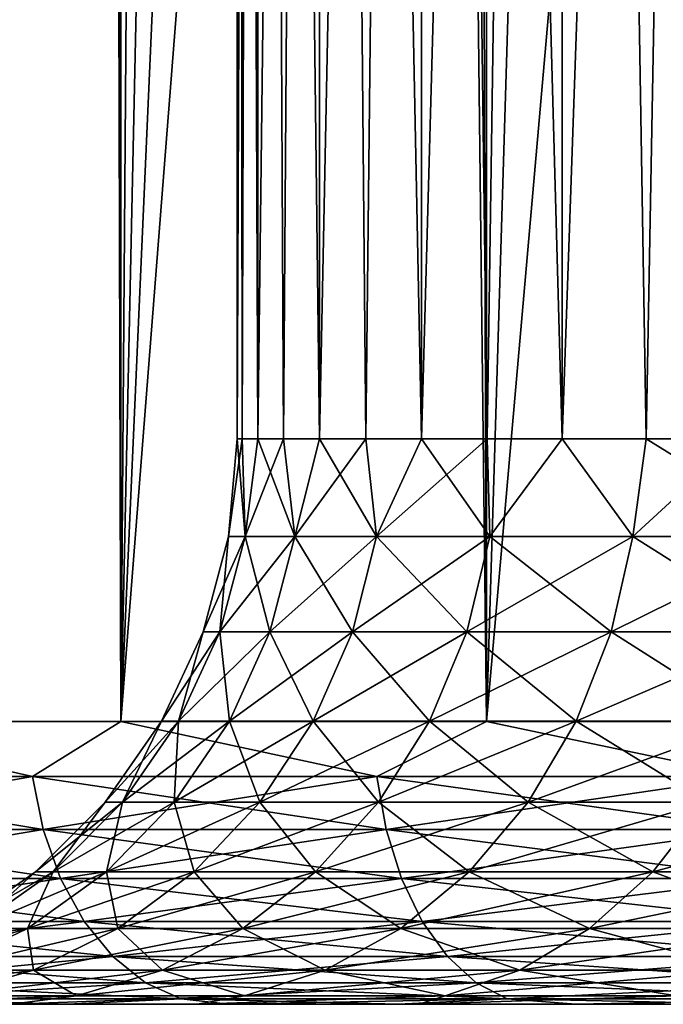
# Model space of a CAD drawing. Extents: x -265 to 265, y 0 to 427.
# Tile 162 of 256: x 239.93 to 242.21, y 0 to 3.48. Entities that reach past the tile are written whole.
import ezdxf

# ---------------------------------------------------------------- set-up
doc = ezdxf.new("R2010")
doc.units = 0
doc.header["$LTSCALE"] = 65.185185
for name, color, linetype in [('69', 7, 'CONTINUOUS'), ('71', 7, 'CONTINUOUS'), ('72', 7, 'CONTINUOUS'), ('73', 7, 'CONTINUOUS'), ('74', 7, 'CONTINUOUS'), ('96', 7, 'CONTINUOUS'), ('97', 7, 'CONTINUOUS'), ('98', 7, 'CONTINUOUS'), ('99', 7, 'CONTINUOUS')]:
    doc.layers.add(name, color=color, linetype=linetype)

msp = doc.modelspace()

# ---------------------------------------------------------------- linework, layer by layer
at = {"layer": '69', "color": 7, "linetype": 'CONTINUOUS'}
for points in [[(240.1005, 0, 9.8995), (239.561, 0, 9.3288), (239.9019, 0, 5.0714), (240.1005, 0, 9.8995)], [(239.561, 0, -9.3288), (240.1005, 0, -9.8995), (239.9019, 0, -5.0714), (239.561, 0, -9.3288)], [(240.559, 0, 6.2094), (240.1005, 0, 9.8995), (239.9019, 0, 5.0714), (240.559, 0, 6.2094)], [(239.9019, 0, -5.0714), (240.1005, 0, -9.8995), (240.559, 0, -6.2094), (239.9019, 0, -5.0714)], [(240.6711, 0, 10.439), (240.1005, 0, 9.8995), (240.559, 0, 6.2094), (240.6711, 0, 10.439)], [(240.1005, 0, -9.8995), (240.6711, 0, -10.439), (240.559, 0, -6.2094), (240.1005, 0, -9.8995)], [(241.3437, 0, 7.2635), (240.6711, 0, 10.439), (240.559, 0, 6.2094), (241.3437, 0, 7.2635)], [(240.6711, 0, -10.439), (241.2711, 0, -10.9456), (240.559, 0, -6.2094), (240.6711, 0, -10.439)], [(240.559, 0, -6.2094), (241.2711, 0, -10.9456), (241.3437, 0, -7.2635), (240.559, 0, -6.2094)], [(241.2711, 0, 10.9456), (240.6711, 0, 10.439), (241.3437, 0, 7.2635), (241.2711, 0, 10.9456)], [(241.8986, 0, 11.4178), (241.2711, 0, 10.9456), (241.3437, 0, 7.2635), (241.8986, 0, 11.4178)], [(241.2711, 0, -10.9456), (241.8986, 0, -11.4178), (241.3437, 0, -7.2635), (241.2711, 0, -10.9456)], [(242.2454, 0, 8.2193), (241.8986, 0, 11.4178), (241.3437, 0, 7.2635), (242.2454, 0, 8.2193)], [(241.3437, 0, -7.2635), (241.8986, 0, -11.4178), (242.2454, 0, -8.2193), (241.3437, 0, -7.2635)], [(242.5515, 0, 11.8541), (241.8986, 0, 11.4178), (242.2454, 0, 8.2193), (242.5515, 0, 11.8541)], [(241.8986, 0, -11.4178), (242.5515, 0, -11.8541), (242.2454, 0, -8.2193), (241.8986, 0, -11.4178)]]:
    msp.add_3dface(points, dxfattribs=at)
at = {"layer": '71', "color": 7, "linetype": 'CONTINUOUS'}
for points in [[(239.1101, 1, 10.3155), (240.2892, 1, 11.4324), (239.1101, 419, 10.3155), (239.1101, 1, 10.3155)], [(239.1101, 419, 10.3155), (240.2892, 1, 11.4324), (240.2892, 419, 11.4324), (239.1101, 419, 10.3155)], [(240.2892, 1, 11.4324), (241.5822, 1, 12.4153), (240.2892, 419, 11.4324), (240.2892, 1, 11.4324)], [(240.2892, 419, 11.4324), (241.5822, 1, 12.4153), (241.5822, 419, 12.4153), (240.2892, 419, 11.4324)], [(241.5822, 1, 12.4153), (242.9739, 1, 13.2527), (241.5822, 419, 12.4153), (241.5822, 1, 12.4153)], [(241.5822, 419, 12.4153), (242.9739, 1, 13.2527), (242.9739, 419, 13.2527), (241.5822, 419, 12.4153)]]:
    msp.add_3dface(points, dxfattribs=at)
at = {"layer": '72', "color": 7, "linetype": 'CONTINUOUS'}
for points in [[(239.1101, 1, -10.3155), (239.1101, 419, -10.3155), (240.25, 400, -11.399), (239.1101, 1, -10.3155)], [(239.1101, 1, -10.3155), (240.25, 400, -11.399), (240.25, 20, -11.399), (239.1101, 1, -10.3155)], [(240.2892, 1, -11.4324), (239.1101, 1, -10.3155), (240.25, 20, -11.399), (240.2892, 1, -11.4324)], [(240.2912, 19.1048, -11.4341), (240.2892, 1, -11.4324), (240.25, 20, -11.399), (240.2912, 19.1048, -11.4341)], [(240.4178, 18.199, -11.5404), (240.2892, 1, -11.4324), (240.2912, 19.1048, -11.4341), (240.4178, 18.199, -11.5404)], [(240.6386, 17.275, -11.7202), (240.2892, 1, -11.4324), (240.4178, 18.199, -11.5404), (240.6386, 17.275, -11.7202)], [(240.9666, 16.3312, -11.9749), (240.2892, 1, -11.4324), (240.6386, 17.275, -11.7202), (240.9666, 16.3312, -11.9749)], [(241.4151, 15.3781, -12.3004), (240.2892, 1, -11.4324), (240.9666, 16.3312, -11.9749), (241.4151, 15.3781, -12.3004)], [(241.5822, 1, -12.4153), (240.2892, 1, -11.4324), (241.4151, 15.3781, -12.3004), (241.5822, 1, -12.4153)], [(241.9903, 14.4406, -12.6824), (241.5822, 1, -12.4153), (241.4151, 15.3781, -12.3004), (241.9903, 14.4406, -12.6824)], [(242.6833, 13.5557, -13.0945), (241.5822, 1, -12.4153), (241.9903, 14.4406, -12.6824), (242.6833, 13.5557, -13.0945)], [(242.9739, 1, -13.2527), (241.5822, 1, -12.4153), (242.6833, 13.5557, -13.0945), (242.9739, 1, -13.2527)]]:
    msp.add_3dface(points, dxfattribs=at)
at = {"layer": '73', "color": 7, "linetype": 'CONTINUOUS'}
for points in [[(239.1101, 1, 10.3155), (238.8669, 0.8061, 10.0243), (239.9757, 0.8061, 11.1331), (239.1101, 1, 10.3155)], [(240.2892, 1, 11.4324), (239.1101, 1, 10.3155), (239.9757, 0.8061, 11.1331), (240.2892, 1, 11.4324)], [(240.2892, 1, 11.4324), (239.9757, 0.8061, 11.1331), (241.1944, 0.8061, 12.1199), (240.2892, 1, 11.4324)], [(241.5822, 1, 12.4153), (240.2892, 1, 11.4324), (241.1944, 0.8061, 12.1199), (241.5822, 1, 12.4153)], [(241.5822, 1, 12.4153), (241.1944, 0.8061, 12.1199), (242.5095, 0.8061, 12.9739), (241.5822, 1, 12.4153)], [(242.9739, 1, 13.2527), (241.5822, 1, 12.4153), (242.5095, 0.8061, 12.9739), (242.9739, 1, 13.2527)], [(238.9091, 0.6182, 9.9863), (240.0137, 0.6182, 11.0909), (238.8669, 0.8061, 10.0243), (238.9091, 0.6182, 9.9863)], [(238.8669, 0.8061, 10.0243), (240.0137, 0.6182, 11.0909), (239.9757, 0.8061, 11.1331), (238.8669, 0.8061, 10.0243)], [(240.0137, 0.6182, 11.0909), (241.2277, 0.6182, 12.074), (239.9757, 0.8061, 11.1331), (240.0137, 0.6182, 11.0909)], [(239.9757, 0.8061, 11.1331), (241.2277, 0.6182, 12.074), (241.1944, 0.8061, 12.1199), (239.9757, 0.8061, 11.1331)], [(241.2277, 0.6182, 12.074), (242.5379, 0.6182, 12.9248), (241.1944, 0.8061, 12.1199), (241.2277, 0.6182, 12.074)], [(241.1944, 0.8061, 12.1199), (242.5379, 0.6182, 12.9248), (242.5095, 0.8061, 12.9739), (241.1944, 0.8061, 12.1199)], [(238.9777, 0.4451, 9.9245), (240.0755, 0.4451, 11.0223), (238.9091, 0.6182, 9.9863), (238.9777, 0.4451, 9.9245)], [(238.9091, 0.6182, 9.9863), (240.0755, 0.4451, 11.0223), (240.0137, 0.6182, 11.0909), (238.9091, 0.6182, 9.9863)], [(240.0755, 0.4451, 11.0223), (241.282, 0.4451, 11.9993), (240.0137, 0.6182, 11.0909), (240.0755, 0.4451, 11.0223)], [(240.0137, 0.6182, 11.0909), (241.282, 0.4451, 11.9993), (241.2277, 0.6182, 12.074), (240.0137, 0.6182, 11.0909)], [(241.282, 0.4451, 11.9993), (242.584, 0.4451, 12.8448), (241.2277, 0.6182, 12.074), (241.282, 0.4451, 11.9993)], [(241.2277, 0.6182, 12.074), (242.584, 0.4451, 12.8448), (242.5379, 0.6182, 12.9248), (241.2277, 0.6182, 12.074)], [(239.0702, 0.2933, 9.8413), (240.1587, 0.2933, 10.9298), (238.9777, 0.4451, 9.9245), (239.0702, 0.2933, 9.8413)], [(238.9777, 0.4451, 9.9245), (240.1587, 0.2933, 10.9298), (240.0755, 0.4451, 11.0223), (238.9777, 0.4451, 9.9245)], [(240.1587, 0.2933, 10.9298), (241.3551, 0.2933, 11.8986), (240.0755, 0.4451, 11.0223), (240.1587, 0.2933, 10.9298)], [(240.0755, 0.4451, 11.0223), (241.3551, 0.2933, 11.8986), (241.282, 0.4451, 11.9993), (240.0755, 0.4451, 11.0223)], [(241.3551, 0.2933, 11.8986), (242.6462, 0.2933, 12.7371), (241.282, 0.4451, 11.9993), (241.3551, 0.2933, 11.8986)], [(241.282, 0.4451, 11.9993), (242.6462, 0.2933, 12.7371), (242.584, 0.4451, 12.8448), (241.282, 0.4451, 11.9993)], [(239.1829, 0.1687, 9.7398), (240.2602, 0.1687, 10.8171), (239.0702, 0.2933, 9.8413), (239.1829, 0.1687, 9.7398)], [(239.0702, 0.2933, 9.8413), (240.2602, 0.1687, 10.8171), (240.1587, 0.2933, 10.9298), (239.0702, 0.2933, 9.8413)], [(240.2602, 0.1687, 10.8171), (241.4443, 0.1687, 11.776), (240.1587, 0.2933, 10.9298), (240.2602, 0.1687, 10.8171)], [(240.1587, 0.2933, 10.9298), (241.4443, 0.1687, 11.776), (241.3551, 0.2933, 11.8986), (240.1587, 0.2933, 10.9298)], [(241.4443, 0.1687, 11.776), (242.7221, 0.1687, 12.6058), (241.3551, 0.2933, 11.8986), (241.4443, 0.1687, 11.776)], [(241.3551, 0.2933, 11.8986), (242.7221, 0.1687, 12.6058), (242.6462, 0.2933, 12.7371), (241.3551, 0.2933, 11.8986)], [(239.3114, 0.0762, 9.624), (240.376, 0.0762, 10.6886), (239.1829, 0.1687, 9.7398), (239.3114, 0.0762, 9.624)], [(239.1829, 0.1687, 9.7398), (240.376, 0.0762, 10.6886), (240.2602, 0.1687, 10.8171), (239.1829, 0.1687, 9.7398)], [(240.376, 0.0762, 10.6886), (241.546, 0.0762, 11.636), (240.2602, 0.1687, 10.8171), (240.376, 0.0762, 10.6886)], [(240.2602, 0.1687, 10.8171), (241.546, 0.0762, 11.636), (241.4443, 0.1687, 11.776), (240.2602, 0.1687, 10.8171)], [(241.546, 0.0762, 11.636), (242.8086, 0.0762, 12.4559), (241.4443, 0.1687, 11.776), (241.546, 0.0762, 11.636)], [(241.4443, 0.1687, 11.776), (242.8086, 0.0762, 12.4559), (242.7221, 0.1687, 12.6058), (241.4443, 0.1687, 11.776)], [(239.451, 0.0192, 9.4984), (240.5016, 0.0192, 10.549), (239.3114, 0.0762, 9.624), (239.451, 0.0192, 9.4984)], [(239.3114, 0.0762, 9.624), (240.5016, 0.0192, 10.549), (240.376, 0.0762, 10.6886), (239.3114, 0.0762, 9.624)], [(240.5016, 0.0192, 10.549), (241.6563, 0.0192, 11.4841), (240.376, 0.0762, 10.6886), (240.5016, 0.0192, 10.549)], [(240.376, 0.0762, 10.6886), (241.6563, 0.0192, 11.4841), (241.546, 0.0762, 11.636), (240.376, 0.0762, 10.6886)], [(241.6563, 0.0192, 11.4841), (242.9025, 0.0192, 12.2933), (241.546, 0.0762, 11.636), (241.6563, 0.0192, 11.4841)], [(241.546, 0.0762, 11.636), (242.9025, 0.0192, 12.2933), (242.8086, 0.0762, 12.4559), (241.546, 0.0762, 11.636)], [(239.561, 0, 9.3288), (240.1005, 0, 9.8995), (239.451, 0.0192, 9.4984), (239.561, 0, 9.3288)], [(239.451, 0.0192, 9.4984), (240.1005, 0, 9.8995), (240.5016, 0.0192, 10.549), (239.451, 0.0192, 9.4984)], [(240.1005, 0, 9.8995), (240.6711, 0, 10.439), (240.5016, 0.0192, 10.549), (240.1005, 0, 9.8995)], [(240.6711, 0, 10.439), (241.2711, 0, 10.9456), (240.5016, 0.0192, 10.549), (240.6711, 0, 10.439)], [(240.5016, 0.0192, 10.549), (241.2711, 0, 10.9456), (241.6563, 0.0192, 11.4841), (240.5016, 0.0192, 10.549)], [(241.2711, 0, 10.9456), (241.8986, 0, 11.4178), (241.6563, 0.0192, 11.4841), (241.2711, 0, 10.9456)], [(241.8986, 0, 11.4178), (242.5515, 0, 11.8541), (241.6563, 0.0192, 11.4841), (241.8986, 0, 11.4178)], [(241.6563, 0.0192, 11.4841), (242.5515, 0, 11.8541), (242.9025, 0.0192, 12.2933), (241.6563, 0.0192, 11.4841)]]:
    msp.add_3dface(points, dxfattribs=at)
at = {"layer": '74', "color": 7, "linetype": 'CONTINUOUS'}
for points in [[(239.1101, 1, -10.3155), (239.9757, 0.8061, -11.1331), (238.8669, 0.8061, -10.0243), (239.1101, 1, -10.3155)], [(239.1101, 1, -10.3155), (240.2892, 1, -11.4324), (239.9757, 0.8061, -11.1331), (239.1101, 1, -10.3155)], [(240.2892, 1, -11.4324), (241.1944, 0.8061, -12.1199), (239.9757, 0.8061, -11.1331), (240.2892, 1, -11.4324)], [(240.2892, 1, -11.4324), (241.5822, 1, -12.4153), (241.1944, 0.8061, -12.1199), (240.2892, 1, -11.4324)], [(241.5822, 1, -12.4153), (242.5095, 0.8061, -12.9739), (241.1944, 0.8061, -12.1199), (241.5822, 1, -12.4153)], [(241.5822, 1, -12.4153), (242.9739, 1, -13.2527), (242.5095, 0.8061, -12.9739), (241.5822, 1, -12.4153)], [(239.9757, 0.8061, -11.1331), (238.9091, 0.6182, -9.9863), (238.8669, 0.8061, -10.0243), (239.9757, 0.8061, -11.1331)], [(240.0137, 0.6182, -11.0909), (238.9091, 0.6182, -9.9863), (239.9757, 0.8061, -11.1331), (240.0137, 0.6182, -11.0909)], [(241.1944, 0.8061, -12.1199), (240.0137, 0.6182, -11.0909), (239.9757, 0.8061, -11.1331), (241.1944, 0.8061, -12.1199)], [(241.2277, 0.6182, -12.074), (240.0137, 0.6182, -11.0909), (241.1944, 0.8061, -12.1199), (241.2277, 0.6182, -12.074)], [(242.5095, 0.8061, -12.9739), (241.2277, 0.6182, -12.074), (241.1944, 0.8061, -12.1199), (242.5095, 0.8061, -12.9739)], [(242.5379, 0.6182, -12.9248), (241.2277, 0.6182, -12.074), (242.5095, 0.8061, -12.9739), (242.5379, 0.6182, -12.9248)], [(240.0137, 0.6182, -11.0909), (238.9777, 0.4451, -9.9245), (238.9091, 0.6182, -9.9863), (240.0137, 0.6182, -11.0909)], [(240.0755, 0.4451, -11.0223), (238.9777, 0.4451, -9.9245), (240.0137, 0.6182, -11.0909), (240.0755, 0.4451, -11.0223)], [(241.2277, 0.6182, -12.074), (240.0755, 0.4451, -11.0223), (240.0137, 0.6182, -11.0909), (241.2277, 0.6182, -12.074)], [(241.282, 0.4451, -11.9993), (240.0755, 0.4451, -11.0223), (241.2277, 0.6182, -12.074), (241.282, 0.4451, -11.9993)], [(242.5379, 0.6182, -12.9248), (241.282, 0.4451, -11.9993), (241.2277, 0.6182, -12.074), (242.5379, 0.6182, -12.9248)], [(242.584, 0.4451, -12.8448), (241.282, 0.4451, -11.9993), (242.5379, 0.6182, -12.9248), (242.584, 0.4451, -12.8448)], [(240.0755, 0.4451, -11.0223), (239.0702, 0.2933, -9.8413), (238.9777, 0.4451, -9.9245), (240.0755, 0.4451, -11.0223)], [(240.1587, 0.2933, -10.9298), (239.0702, 0.2933, -9.8413), (240.0755, 0.4451, -11.0223), (240.1587, 0.2933, -10.9298)], [(241.282, 0.4451, -11.9993), (240.1587, 0.2933, -10.9298), (240.0755, 0.4451, -11.0223), (241.282, 0.4451, -11.9993)], [(241.3551, 0.2933, -11.8986), (240.1587, 0.2933, -10.9298), (241.282, 0.4451, -11.9993), (241.3551, 0.2933, -11.8986)], [(242.584, 0.4451, -12.8448), (241.3551, 0.2933, -11.8986), (241.282, 0.4451, -11.9993), (242.584, 0.4451, -12.8448)], [(242.6462, 0.2933, -12.7371), (241.3551, 0.2933, -11.8986), (242.584, 0.4451, -12.8448), (242.6462, 0.2933, -12.7371)], [(240.1587, 0.2933, -10.9298), (239.1829, 0.1687, -9.7398), (239.0702, 0.2933, -9.8413), (240.1587, 0.2933, -10.9298)], [(240.2602, 0.1687, -10.8171), (239.1829, 0.1687, -9.7398), (240.1587, 0.2933, -10.9298), (240.2602, 0.1687, -10.8171)], [(241.3551, 0.2933, -11.8986), (240.2602, 0.1687, -10.8171), (240.1587, 0.2933, -10.9298), (241.3551, 0.2933, -11.8986)], [(241.4443, 0.1687, -11.776), (240.2602, 0.1687, -10.8171), (241.3551, 0.2933, -11.8986), (241.4443, 0.1687, -11.776)], [(242.6462, 0.2933, -12.7371), (241.4443, 0.1687, -11.776), (241.3551, 0.2933, -11.8986), (242.6462, 0.2933, -12.7371)], [(242.7221, 0.1687, -12.6058), (241.4443, 0.1687, -11.776), (242.6462, 0.2933, -12.7371), (242.7221, 0.1687, -12.6058)], [(240.2602, 0.1687, -10.8171), (239.3114, 0.0762, -9.624), (239.1829, 0.1687, -9.7398), (240.2602, 0.1687, -10.8171)], [(240.376, 0.0762, -10.6886), (239.3114, 0.0762, -9.624), (240.2602, 0.1687, -10.8171), (240.376, 0.0762, -10.6886)], [(241.4443, 0.1687, -11.776), (240.376, 0.0762, -10.6886), (240.2602, 0.1687, -10.8171), (241.4443, 0.1687, -11.776)], [(241.546, 0.0762, -11.636), (240.376, 0.0762, -10.6886), (241.4443, 0.1687, -11.776), (241.546, 0.0762, -11.636)], [(242.7221, 0.1687, -12.6058), (241.546, 0.0762, -11.636), (241.4443, 0.1687, -11.776), (242.7221, 0.1687, -12.6058)], [(242.8086, 0.0762, -12.4559), (241.546, 0.0762, -11.636), (242.7221, 0.1687, -12.6058), (242.8086, 0.0762, -12.4559)], [(240.376, 0.0762, -10.6886), (239.451, 0.0192, -9.4984), (239.3114, 0.0762, -9.624), (240.376, 0.0762, -10.6886)], [(240.5016, 0.0192, -10.549), (239.451, 0.0192, -9.4984), (240.376, 0.0762, -10.6886), (240.5016, 0.0192, -10.549)], [(241.546, 0.0762, -11.636), (240.5016, 0.0192, -10.549), (240.376, 0.0762, -10.6886), (241.546, 0.0762, -11.636)], [(241.6563, 0.0192, -11.4841), (240.5016, 0.0192, -10.549), (241.546, 0.0762, -11.636), (241.6563, 0.0192, -11.4841)], [(242.8086, 0.0762, -12.4559), (241.6563, 0.0192, -11.4841), (241.546, 0.0762, -11.636), (242.8086, 0.0762, -12.4559)], [(242.9025, 0.0192, -12.2933), (241.6563, 0.0192, -11.4841), (242.8086, 0.0762, -12.4559), (242.9025, 0.0192, -12.2933)], [(240.1005, 0, -9.8995), (239.561, 0, -9.3288), (239.451, 0.0192, -9.4984), (240.1005, 0, -9.8995)], [(240.5016, 0.0192, -10.549), (240.1005, 0, -9.8995), (239.451, 0.0192, -9.4984), (240.5016, 0.0192, -10.549)], [(240.6711, 0, -10.439), (240.1005, 0, -9.8995), (240.5016, 0.0192, -10.549), (240.6711, 0, -10.439)], [(241.6563, 0.0192, -11.4841), (240.6711, 0, -10.439), (240.5016, 0.0192, -10.549), (241.6563, 0.0192, -11.4841)], [(241.2711, 0, -10.9456), (240.6711, 0, -10.439), (241.6563, 0.0192, -11.4841), (241.2711, 0, -10.9456)], [(241.8986, 0, -11.4178), (241.2711, 0, -10.9456), (241.6563, 0.0192, -11.4841), (241.8986, 0, -11.4178)], [(242.9025, 0.0192, -12.2933), (241.8986, 0, -11.4178), (241.6563, 0.0192, -11.4841), (242.9025, 0.0192, -12.2933)], [(242.5515, 0, -11.8541), (241.8986, 0, -11.4178), (242.9025, 0.0192, -12.2933), (242.5515, 0, -11.8541)]]:
    msp.add_3dface(points, dxfattribs=at)
at = {"layer": '96', "color": 7, "linetype": 'CONTINUOUS'}
for points in [[(240.7, 20), (240.7733, 20, 1.1656), (240.7, 2), (240.7, 20)], [(240.7, 2), (240.7733, 20, 1.1656), (240.7184, 2, 0.584), (240.7, 2)], [(240.7184, 2, 0.584), (240.7733, 20, 1.1656), (240.7733, 2, 1.1656), (240.7184, 2, 0.584)], [(240.7733, 20, 1.1656), (240.9922, 20, 2.3128), (240.7733, 2, 1.1656), (240.7733, 20, 1.1656)], [(240.7733, 2, 1.1656), (240.9922, 20, 2.3128), (240.8647, 2, 1.7426), (240.7733, 2, 1.1656)], [(240.8647, 2, 1.7426), (240.9922, 20, 2.3128), (240.9922, 2, 2.3128), (240.8647, 2, 1.7426)], [(240.9922, 20, 2.3128), (241.3531, 20, 3.4236), (240.9922, 2, 2.3128), (240.9922, 20, 2.3128)], [(240.9922, 2, 2.3128), (241.3531, 20, 3.4236), (241.1552, 2, 2.8739), (240.9922, 2, 2.3128)], [(241.1552, 2, 2.8739), (241.3531, 20, 3.4236), (241.3531, 2, 3.4236), (241.1552, 2, 2.8739)], [(241.3531, 20, 3.4236), (241.8504, 20, 4.4803), (241.3531, 2, 3.4236), (241.3531, 20, 3.4236)], [(241.3531, 2, 3.4236), (241.8504, 20, 4.4803), (241.5851, 2, 3.9597), (241.3531, 2, 3.4236)], [(241.5851, 2, 3.9597), (241.8504, 20, 4.4803), (241.8503, 2, 4.4803), (241.5851, 2, 3.9597)], [(241.8504, 20, 4.4803), (242.4761, 20, 5.4664), (241.8503, 2, 4.4803), (241.8504, 20, 4.4803)], [(241.8503, 2, 4.4803), (242.4761, 20, 5.4664), (242.1478, 2, 4.9832), (241.8503, 2, 4.4803)], [(242.1478, 2, 4.9832), (242.4761, 20, 5.4664), (242.4761, 2, 5.4664), (242.1478, 2, 4.9832)]]:
    msp.add_3dface(points, dxfattribs=at)
at = {"layer": '97', "color": 7, "linetype": 'CONTINUOUS'}
for points in [[(240.7733, 20, -1.1656), (240.7, 20), (240.7733, 2, -1.1656), (240.7733, 20, -1.1656)], [(240.7, 20), (240.7, 2), (240.7184, 2, -0.584), (240.7, 20)], [(240.7733, 2, -1.1656), (240.7, 20), (240.7184, 2, -0.584), (240.7733, 2, -1.1656)], [(240.9922, 20, -2.3128), (240.7733, 20, -1.1656), (240.9922, 2, -2.3128), (240.9922, 20, -2.3128)], [(240.9922, 2, -2.3128), (240.7733, 20, -1.1656), (240.8647, 2, -1.7426), (240.9922, 2, -2.3128)], [(240.8647, 2, -1.7426), (240.7733, 20, -1.1656), (240.7733, 2, -1.1656), (240.8647, 2, -1.7426)], [(241.3531, 20, -3.4236), (240.9922, 20, -2.3128), (241.3531, 2, -3.4236), (241.3531, 20, -3.4236)], [(241.3531, 2, -3.4236), (240.9922, 20, -2.3128), (241.1552, 2, -2.8739), (241.3531, 2, -3.4236)], [(241.1552, 2, -2.8739), (240.9922, 20, -2.3128), (240.9922, 2, -2.3128), (241.1552, 2, -2.8739)], [(241.8504, 20, -4.4803), (241.3531, 20, -3.4236), (241.8503, 2, -4.4803), (241.8504, 20, -4.4803)], [(241.8503, 2, -4.4803), (241.3531, 20, -3.4236), (241.5851, 2, -3.9597), (241.8503, 2, -4.4803)], [(241.5851, 2, -3.9597), (241.3531, 20, -3.4236), (241.3531, 2, -3.4236), (241.5851, 2, -3.9597)], [(242.1478, 2, -4.9832), (241.8504, 20, -4.4803), (241.8503, 2, -4.4803), (242.1478, 2, -4.9832)], [(242.4761, 20, -5.4664), (241.8504, 20, -4.4803), (242.4761, 2, -5.4664), (242.4761, 20, -5.4664)], [(242.4761, 2, -5.4664), (241.8504, 20, -4.4803), (242.1478, 2, -4.9832), (242.4761, 2, -5.4664)]]:
    msp.add_3dface(points, dxfattribs=at)
at = {"layer": '98', "color": 7, "linetype": 'CONTINUOUS'}
for points in [[(240.7, 2), (240.67, 1.6551), (240.7287, 1.6551, -1.0446), (240.7, 2)], [(240.7184, 2, -0.584), (240.7, 2), (240.7287, 1.6551, -1.0446), (240.7184, 2, -0.584)], [(240.7733, 2, -1.1656), (240.7184, 2, -0.584), (240.7287, 1.6551, -1.0446), (240.7733, 2, -1.1656)], [(240.7733, 2, -1.1656), (240.7287, 1.6551, -1.0446), (240.904, 1.6551, -2.0761), (240.7733, 2, -1.1656)], [(240.8647, 2, -1.7426), (240.7733, 2, -1.1656), (240.904, 1.6551, -2.0761), (240.8647, 2, -1.7426)], [(240.9922, 2, -2.3128), (240.8647, 2, -1.7426), (240.904, 1.6551, -2.0761), (240.9922, 2, -2.3128)], [(240.9922, 2, -2.3128), (240.904, 1.6551, -2.0761), (241.1936, 1.6551, -3.0815), (240.9922, 2, -2.3128)], [(241.1552, 2, -2.8739), (240.9922, 2, -2.3128), (241.1936, 1.6551, -3.0815), (241.1552, 2, -2.8739)], [(241.3531, 2, -3.4236), (241.1552, 2, -2.8739), (241.1936, 1.6551, -3.0815), (241.3531, 2, -3.4236)], [(241.3531, 2, -3.4236), (241.1936, 1.6551, -3.0815), (241.594, 1.6551, -4.0481), (241.3531, 2, -3.4236)], [(241.5851, 2, -3.9597), (241.3531, 2, -3.4236), (241.594, 1.6551, -4.0481), (241.5851, 2, -3.9597)], [(241.8503, 2, -4.4803), (241.5851, 2, -3.9597), (241.594, 1.6551, -4.0481), (241.8503, 2, -4.4803)], [(241.8503, 2, -4.4803), (241.594, 1.6551, -4.0481), (242.1001, 1.6551, -4.9638), (241.8503, 2, -4.4803)], [(242.1478, 2, -4.9832), (241.8503, 2, -4.4803), (242.1001, 1.6551, -4.9638), (242.1478, 2, -4.9832)], [(242.1478, 2, -4.9832), (242.1001, 1.6551, -4.9638), (242.7055, 1.6551, -5.8171), (242.1478, 2, -4.9832)], [(242.4761, 2, -5.4664), (242.1478, 2, -4.9832), (242.7055, 1.6551, -5.8171), (242.4761, 2, -5.4664)], [(240.5801, 1.3179), (240.6393, 1.3179, -1.0547), (240.67, 1.6551), (240.5801, 1.3179)], [(240.6393, 1.3179, -1.0547), (240.8163, 1.3179, -2.0961), (240.7287, 1.6551, -1.0446), (240.6393, 1.3179, -1.0547)], [(240.67, 1.6551), (240.6393, 1.3179, -1.0547), (240.7287, 1.6551, -1.0446), (240.67, 1.6551)], [(240.7287, 1.6551, -1.0446), (240.8163, 1.3179, -2.0961), (240.904, 1.6551, -2.0761), (240.7287, 1.6551, -1.0446)], [(240.8163, 1.3179, -2.0961), (241.1087, 1.3179, -3.1112), (240.904, 1.6551, -2.0761), (240.8163, 1.3179, -2.0961)], [(240.904, 1.6551, -2.0761), (241.1087, 1.3179, -3.1112), (241.1936, 1.6551, -3.0815), (240.904, 1.6551, -2.0761)], [(241.1087, 1.3179, -3.1112), (241.513, 1.3179, -4.0871), (241.1936, 1.6551, -3.0815), (241.1087, 1.3179, -3.1112)], [(241.1936, 1.6551, -3.0815), (241.513, 1.3179, -4.0871), (241.594, 1.6551, -4.0481), (241.1936, 1.6551, -3.0815)], [(241.513, 1.3179, -4.0871), (242.0239, 1.3179, -5.0117), (241.594, 1.6551, -4.0481), (241.513, 1.3179, -4.0871)], [(241.594, 1.6551, -4.0481), (242.0239, 1.3179, -5.0117), (242.1001, 1.6551, -4.9638), (241.594, 1.6551, -4.0481)], [(242.0239, 1.3179, -5.0117), (242.6352, 1.3179, -5.8732), (242.1001, 1.6551, -4.9638), (242.0239, 1.3179, -5.0117)], [(242.1001, 1.6551, -4.9638), (242.6352, 1.3179, -5.8732), (242.7055, 1.6551, -5.8171), (242.1001, 1.6551, -4.9638)], [(240.4329, 1.0015), (240.4931, 1.0015, -1.0712), (240.5801, 1.3179), (240.4329, 1.0015)], [(240.4931, 1.0015, -1.0712), (240.6728, 1.0015, -2.1289), (240.6393, 1.3179, -1.0547), (240.4931, 1.0015, -1.0712)], [(240.5801, 1.3179), (240.4931, 1.0015, -1.0712), (240.6393, 1.3179, -1.0547), (240.5801, 1.3179)], [(240.6393, 1.3179, -1.0547), (240.6728, 1.0015, -2.1289), (240.8163, 1.3179, -2.0961), (240.6393, 1.3179, -1.0547)], [(240.6728, 1.0015, -2.1289), (240.9698, 1.0015, -3.1598), (240.8163, 1.3179, -2.0961), (240.6728, 1.0015, -2.1289)], [(240.8163, 1.3179, -2.0961), (240.9698, 1.0015, -3.1598), (241.1087, 1.3179, -3.1112), (240.8163, 1.3179, -2.0961)], [(240.9698, 1.0015, -3.1598), (241.3804, 1.0015, -4.151), (241.1087, 1.3179, -3.1112), (240.9698, 1.0015, -3.1598)], [(241.1087, 1.3179, -3.1112), (241.3804, 1.0015, -4.151), (241.513, 1.3179, -4.0871), (241.1087, 1.3179, -3.1112)], [(241.3804, 1.0015, -4.151), (241.8993, 1.0015, -5.09), (241.513, 1.3179, -4.0871), (241.3804, 1.0015, -4.151)], [(241.513, 1.3179, -4.0871), (241.8993, 1.0015, -5.09), (242.0239, 1.3179, -5.0117), (241.513, 1.3179, -4.0871)], [(241.8993, 1.0015, -5.09), (242.5202, 1.0015, -5.965), (242.0239, 1.3179, -5.0117), (241.8993, 1.0015, -5.09)], [(242.0239, 1.3179, -5.0117), (242.5202, 1.0015, -5.965), (242.6352, 1.3179, -5.8732), (242.0239, 1.3179, -5.0117)], [(240.233, 0.7155), (240.2944, 0.7155, -1.0936), (240.4329, 1.0015), (240.233, 0.7155)], [(240.2944, 0.7155, -1.0936), (240.4779, 0.7155, -2.1734), (240.4931, 1.0015, -1.0712), (240.2944, 0.7155, -1.0936)], [(240.4329, 1.0015), (240.2944, 0.7155, -1.0936), (240.4931, 1.0015, -1.0712), (240.4329, 1.0015)], [(240.4779, 0.7155, -2.1734), (240.7811, 0.7155, -3.2258), (240.6728, 1.0015, -2.1289), (240.4779, 0.7155, -2.1734)], [(240.4931, 1.0015, -1.0712), (240.4779, 0.7155, -2.1734), (240.6728, 1.0015, -2.1289), (240.4931, 1.0015, -1.0712)], [(240.6728, 1.0015, -2.1289), (240.7811, 0.7155, -3.2258), (240.9698, 1.0015, -3.1598), (240.6728, 1.0015, -2.1289)], [(240.7811, 0.7155, -3.2258), (241.2002, 0.7155, -4.2377), (240.9698, 1.0015, -3.1598), (240.7811, 0.7155, -3.2258)], [(240.9698, 1.0015, -3.1598), (241.2002, 0.7155, -4.2377), (241.3804, 1.0015, -4.151), (240.9698, 1.0015, -3.1598)], [(241.2002, 0.7155, -4.2377), (241.73, 0.7155, -5.1964), (241.3804, 1.0015, -4.151), (241.2002, 0.7155, -4.2377)], [(241.3804, 1.0015, -4.151), (241.73, 0.7155, -5.1964), (241.8993, 1.0015, -5.09), (241.3804, 1.0015, -4.151)], [(241.73, 0.7155, -5.1964), (242.3638, 0.7155, -6.0896), (241.8993, 1.0015, -5.09), (241.73, 0.7155, -5.1964)], [(241.8993, 1.0015, -5.09), (242.3638, 0.7155, -6.0896), (242.5202, 1.0015, -5.965), (241.8993, 1.0015, -5.09)], [(239.9864, 0.4686), (240.0493, 0.4686, -1.1212), (240.233, 0.7155), (239.9864, 0.4686)], [(240.0493, 0.4686, -1.1212), (240.2374, 0.4686, -2.2282), (240.2944, 0.7155, -1.0936), (240.0493, 0.4686, -1.1212)], [(240.233, 0.7155), (240.0493, 0.4686, -1.1212), (240.2944, 0.7155, -1.0936), (240.233, 0.7155)], [(240.2374, 0.4686, -2.2282), (240.5483, 0.4686, -3.3073), (240.4779, 0.7155, -2.1734), (240.2374, 0.4686, -2.2282)], [(240.2944, 0.7155, -1.0936), (240.2374, 0.4686, -2.2282), (240.4779, 0.7155, -2.1734), (240.2944, 0.7155, -1.0936)], [(240.4779, 0.7155, -2.1734), (240.5483, 0.4686, -3.3073), (240.7811, 0.7155, -3.2258), (240.4779, 0.7155, -2.1734)], [(240.5483, 0.4686, -3.3073), (240.978, 0.4686, -4.3447), (240.7811, 0.7155, -3.2258), (240.5483, 0.4686, -3.3073)], [(240.7811, 0.7155, -3.2258), (240.978, 0.4686, -4.3447), (241.2002, 0.7155, -4.2377), (240.7811, 0.7155, -3.2258)], [(240.978, 0.4686, -4.3447), (241.5212, 0.4686, -5.3276), (241.2002, 0.7155, -4.2377), (240.978, 0.4686, -4.3447)], [(241.2002, 0.7155, -4.2377), (241.5212, 0.4686, -5.3276), (241.73, 0.7155, -5.1964), (241.2002, 0.7155, -4.2377)], [(241.5212, 0.4686, -5.3276), (242.171, 0.4686, -6.2434), (241.73, 0.7155, -5.1964), (241.5212, 0.4686, -5.3276)], [(241.73, 0.7155, -5.1964), (242.171, 0.4686, -6.2434), (242.3638, 0.7155, -6.0896), (241.73, 0.7155, -5.1964)], [(242.171, 0.4686, -6.2434), (242.9193, 0.4686, -7.0807), (242.3638, 0.7155, -6.0896), (242.171, 0.4686, -6.2434)], [(239.7006, 0.2683), (239.7654, 0.2683, -1.1532), (239.9864, 0.4686), (239.7006, 0.2683)], [(239.7654, 0.2683, -1.1532), (239.9588, 0.2683, -2.2918), (240.0493, 0.4686, -1.1212), (239.7654, 0.2683, -1.1532)], [(239.9864, 0.4686), (239.7654, 0.2683, -1.1532), (240.0493, 0.4686, -1.1212), (239.9864, 0.4686)], [(239.9588, 0.2683, -2.2918), (240.2786, 0.2683, -3.4017), (240.2374, 0.4686, -2.2282), (239.9588, 0.2683, -2.2918)], [(240.0493, 0.4686, -1.1212), (239.9588, 0.2683, -2.2918), (240.2374, 0.4686, -2.2282), (240.0493, 0.4686, -1.1212)], [(240.2374, 0.4686, -2.2282), (240.2786, 0.2683, -3.4017), (240.5483, 0.4686, -3.3073), (240.2374, 0.4686, -2.2282)], [(240.2786, 0.2683, -3.4017), (240.7206, 0.2683, -4.4687), (240.5483, 0.4686, -3.3073), (240.2786, 0.2683, -3.4017)], [(240.5483, 0.4686, -3.3073), (240.7206, 0.2683, -4.4687), (240.978, 0.4686, -4.3447), (240.5483, 0.4686, -3.3073)], [(240.7206, 0.2683, -4.4687), (241.2793, 0.2683, -5.4796), (240.978, 0.4686, -4.3447), (240.7206, 0.2683, -4.4687)], [(240.978, 0.4686, -4.3447), (241.2793, 0.2683, -5.4796), (241.5212, 0.4686, -5.3276), (240.978, 0.4686, -4.3447)], [(241.2793, 0.2683, -5.4796), (241.9476, 0.2683, -6.4216), (241.5212, 0.4686, -5.3276), (241.2793, 0.2683, -5.4796)], [(241.5212, 0.4686, -5.3276), (241.9476, 0.2683, -6.4216), (242.171, 0.4686, -6.2434), (241.5212, 0.4686, -5.3276)], [(241.9476, 0.2683, -6.4216), (242.7172, 0.2683, -7.2828), (242.171, 0.4686, -6.2434), (241.9476, 0.2683, -6.4216)], [(242.171, 0.4686, -6.2434), (242.7172, 0.2683, -7.2828), (242.9193, 0.4686, -7.0807), (242.171, 0.4686, -6.2434)], [(239.6505, 0.1207, -2.3622), (239.9801, 0.1207, -3.5061), (239.9588, 0.2683, -2.2918), (239.6505, 0.1207, -2.3622)], [(239.7654, 0.2683, -1.1532), (239.6505, 0.1207, -2.3622), (239.9588, 0.2683, -2.2918), (239.7654, 0.2683, -1.1532)], [(239.9588, 0.2683, -2.2918), (239.9801, 0.1207, -3.5061), (240.2786, 0.2683, -3.4017), (239.9588, 0.2683, -2.2918)], [(239.9801, 0.1207, -3.5061), (240.4356, 0.1207, -4.6059), (240.2786, 0.2683, -3.4017), (239.9801, 0.1207, -3.5061)], [(240.2786, 0.2683, -3.4017), (240.4356, 0.1207, -4.6059), (240.7206, 0.2683, -4.4687), (240.2786, 0.2683, -3.4017)], [(240.4356, 0.1207, -4.6059), (241.0115, 0.1207, -5.6479), (240.7206, 0.2683, -4.4687), (240.4356, 0.1207, -4.6059)], [(240.7206, 0.2683, -4.4687), (241.0115, 0.1207, -5.6479), (241.2793, 0.2683, -5.4796), (240.7206, 0.2683, -4.4687)], [(241.0115, 0.1207, -5.6479), (241.7004, 0.1207, -6.6187), (241.2793, 0.2683, -5.4796), (241.0115, 0.1207, -5.6479)], [(241.2793, 0.2683, -5.4796), (241.7004, 0.1207, -6.6187), (241.9476, 0.2683, -6.4216), (241.2793, 0.2683, -5.4796)], [(241.7004, 0.1207, -6.6187), (242.4936, 0.1207, -7.5064), (241.9476, 0.2683, -6.4216), (241.7004, 0.1207, -6.6187)], [(241.9476, 0.2683, -6.4216), (242.4936, 0.1207, -7.5064), (242.7172, 0.2683, -7.2828), (241.9476, 0.2683, -6.4216)], [(239.6505, 0.1207, -2.3622), (239.6619, 0.0304, -3.6174), (239.9801, 0.1207, -3.5061), (239.6505, 0.1207, -2.3622)], [(239.6619, 0.0304, -3.6174), (240.132, 0.0304, -4.7522), (239.9801, 0.1207, -3.5061), (239.6619, 0.0304, -3.6174)], [(239.9801, 0.1207, -3.5061), (240.132, 0.0304, -4.7522), (240.4356, 0.1207, -4.6059), (239.9801, 0.1207, -3.5061)], [(240.132, 0.0304, -4.7522), (240.7261, 0.0304, -5.8272), (240.4356, 0.1207, -4.6059), (240.132, 0.0304, -4.7522)], [(240.4356, 0.1207, -4.6059), (240.7261, 0.0304, -5.8272), (241.0115, 0.1207, -5.6479), (240.4356, 0.1207, -4.6059)], [(240.7261, 0.0304, -5.8272), (241.4368, 0.0304, -6.8289), (241.0115, 0.1207, -5.6479), (240.7261, 0.0304, -5.8272)], [(241.0115, 0.1207, -5.6479), (241.4368, 0.0304, -6.8289), (241.7004, 0.1207, -6.6187), (241.0115, 0.1207, -5.6479)], [(241.4368, 0.0304, -6.8289), (242.2553, 0.0304, -7.7447), (241.7004, 0.1207, -6.6187), (241.4368, 0.0304, -6.8289)], [(241.7004, 0.1207, -6.6187), (242.2553, 0.0304, -7.7447), (242.4936, 0.1207, -7.5064), (241.7004, 0.1207, -6.6187)], [(239.3814, 0, -3.8648), (239.9019, 0, -5.0714), (240.132, 0.0304, -4.7522), (239.3814, 0, -3.8648)], [(239.6619, 0.0304, -3.6174), (239.3814, 0, -3.8648), (240.132, 0.0304, -4.7522), (239.6619, 0.0304, -3.6174)], [(239.9019, 0, -5.0714), (240.559, 0, -6.2094), (240.7261, 0.0304, -5.8272), (239.9019, 0, -5.0714)], [(240.132, 0.0304, -4.7522), (239.9019, 0, -5.0714), (240.7261, 0.0304, -5.8272), (240.132, 0.0304, -4.7522)], [(240.559, 0, -6.2094), (241.3437, 0, -7.2635), (241.4368, 0.0304, -6.8289), (240.559, 0, -6.2094)], [(240.7261, 0.0304, -5.8272), (240.559, 0, -6.2094), (241.4368, 0.0304, -6.8289), (240.7261, 0.0304, -5.8272)], [(241.3437, 0, -7.2635), (242.2454, 0, -8.2193), (242.2553, 0.0304, -7.7447), (241.3437, 0, -7.2635)], [(241.4368, 0.0304, -6.8289), (241.3437, 0, -7.2635), (242.2553, 0.0304, -7.7447), (241.4368, 0.0304, -6.8289)]]:
    msp.add_3dface(points, dxfattribs=at)
at = {"layer": '99', "color": 7, "linetype": 'CONTINUOUS'}
for points in [[(240.7, 2), (240.7184, 2, 0.584), (240.67, 1.6551), (240.7, 2)], [(240.67, 1.6551), (240.7184, 2, 0.584), (240.7287, 1.6551, 1.0446), (240.67, 1.6551)], [(240.7184, 2, 0.584), (240.7733, 2, 1.1656), (240.7287, 1.6551, 1.0446), (240.7184, 2, 0.584)], [(240.7733, 2, 1.1656), (240.8647, 2, 1.7426), (240.7287, 1.6551, 1.0446), (240.7733, 2, 1.1656)], [(240.8647, 2, 1.7426), (240.904, 1.6551, 2.0761), (240.7287, 1.6551, 1.0446), (240.8647, 2, 1.7426)], [(240.8647, 2, 1.7426), (240.9922, 2, 2.3128), (240.904, 1.6551, 2.0761), (240.8647, 2, 1.7426)], [(240.9922, 2, 2.3128), (241.1552, 2, 2.8739), (240.904, 1.6551, 2.0761), (240.9922, 2, 2.3128)], [(241.1552, 2, 2.8739), (241.1936, 1.6551, 3.0815), (240.904, 1.6551, 2.0761), (241.1552, 2, 2.8739)], [(241.1552, 2, 2.8739), (241.3531, 2, 3.4236), (241.1936, 1.6551, 3.0815), (241.1552, 2, 2.8739)], [(241.3531, 2, 3.4236), (241.5851, 2, 3.9597), (241.1936, 1.6551, 3.0815), (241.3531, 2, 3.4236)], [(241.5851, 2, 3.9597), (241.594, 1.6551, 4.0481), (241.1936, 1.6551, 3.0815), (241.5851, 2, 3.9597)], [(241.5851, 2, 3.9597), (241.8503, 2, 4.4803), (241.594, 1.6551, 4.0481), (241.5851, 2, 3.9597)], [(241.8503, 2, 4.4803), (242.1001, 1.6551, 4.9638), (241.594, 1.6551, 4.0481), (241.8503, 2, 4.4803)], [(241.8503, 2, 4.4803), (242.1478, 2, 4.9832), (242.1001, 1.6551, 4.9638), (241.8503, 2, 4.4803)], [(242.1478, 2, 4.9832), (242.4761, 2, 5.4664), (242.1001, 1.6551, 4.9638), (242.1478, 2, 4.9832)], [(242.4761, 2, 5.4664), (242.7055, 1.6551, 5.8171), (242.1001, 1.6551, 4.9638), (242.4761, 2, 5.4664)], [(240.5801, 1.3179), (240.67, 1.6551), (240.7287, 1.6551, 1.0446), (240.5801, 1.3179)], [(240.6393, 1.3179, 1.0547), (240.5801, 1.3179), (240.7287, 1.6551, 1.0446), (240.6393, 1.3179, 1.0547)], [(240.8163, 1.3179, 2.0961), (240.6393, 1.3179, 1.0547), (240.904, 1.6551, 2.0761), (240.8163, 1.3179, 2.0961)], [(240.904, 1.6551, 2.0761), (240.6393, 1.3179, 1.0547), (240.7287, 1.6551, 1.0446), (240.904, 1.6551, 2.0761)], [(241.1087, 1.3179, 3.1112), (240.8163, 1.3179, 2.0961), (241.1936, 1.6551, 3.0815), (241.1087, 1.3179, 3.1112)], [(241.1936, 1.6551, 3.0815), (240.8163, 1.3179, 2.0961), (240.904, 1.6551, 2.0761), (241.1936, 1.6551, 3.0815)], [(241.513, 1.3179, 4.0871), (241.1087, 1.3179, 3.1112), (241.594, 1.6551, 4.0481), (241.513, 1.3179, 4.0871)], [(241.594, 1.6551, 4.0481), (241.1087, 1.3179, 3.1112), (241.1936, 1.6551, 3.0815), (241.594, 1.6551, 4.0481)], [(242.0239, 1.3179, 5.0117), (241.513, 1.3179, 4.0871), (242.1001, 1.6551, 4.9638), (242.0239, 1.3179, 5.0117)], [(242.1001, 1.6551, 4.9638), (241.513, 1.3179, 4.0871), (241.594, 1.6551, 4.0481), (242.1001, 1.6551, 4.9638)], [(242.6352, 1.3179, 5.8732), (242.0239, 1.3179, 5.0117), (242.7055, 1.6551, 5.8171), (242.6352, 1.3179, 5.8732)], [(242.7055, 1.6551, 5.8171), (242.0239, 1.3179, 5.0117), (242.1001, 1.6551, 4.9638), (242.7055, 1.6551, 5.8171)], [(240.4329, 1.0015), (240.5801, 1.3179), (240.6393, 1.3179, 1.0547), (240.4329, 1.0015)], [(240.4931, 1.0015, 1.0712), (240.4329, 1.0015), (240.6393, 1.3179, 1.0547), (240.4931, 1.0015, 1.0712)], [(240.6728, 1.0015, 2.1289), (240.4931, 1.0015, 1.0712), (240.8163, 1.3179, 2.0961), (240.6728, 1.0015, 2.1289)], [(240.8163, 1.3179, 2.0961), (240.4931, 1.0015, 1.0712), (240.6393, 1.3179, 1.0547), (240.8163, 1.3179, 2.0961)], [(240.9698, 1.0015, 3.1598), (240.6728, 1.0015, 2.1289), (241.1087, 1.3179, 3.1112), (240.9698, 1.0015, 3.1598)], [(241.1087, 1.3179, 3.1112), (240.6728, 1.0015, 2.1289), (240.8163, 1.3179, 2.0961), (241.1087, 1.3179, 3.1112)], [(241.3804, 1.0015, 4.151), (240.9698, 1.0015, 3.1598), (241.513, 1.3179, 4.0871), (241.3804, 1.0015, 4.151)], [(241.513, 1.3179, 4.0871), (240.9698, 1.0015, 3.1598), (241.1087, 1.3179, 3.1112), (241.513, 1.3179, 4.0871)], [(241.8993, 1.0015, 5.09), (241.3804, 1.0015, 4.151), (242.0239, 1.3179, 5.0117), (241.8993, 1.0015, 5.09)], [(242.0239, 1.3179, 5.0117), (241.3804, 1.0015, 4.151), (241.513, 1.3179, 4.0871), (242.0239, 1.3179, 5.0117)], [(242.5202, 1.0015, 5.965), (241.8993, 1.0015, 5.09), (242.6352, 1.3179, 5.8732), (242.5202, 1.0015, 5.965)], [(242.6352, 1.3179, 5.8732), (241.8993, 1.0015, 5.09), (242.0239, 1.3179, 5.0117), (242.6352, 1.3179, 5.8732)], [(240.233, 0.7155), (240.4329, 1.0015), (240.4931, 1.0015, 1.0712), (240.233, 0.7155)], [(240.2944, 0.7155, 1.0936), (240.233, 0.7155), (240.4931, 1.0015, 1.0712), (240.2944, 0.7155, 1.0936)], [(240.4779, 0.7155, 2.1734), (240.2944, 0.7155, 1.0936), (240.6728, 1.0015, 2.1289), (240.4779, 0.7155, 2.1734)], [(240.6728, 1.0015, 2.1289), (240.2944, 0.7155, 1.0936), (240.4931, 1.0015, 1.0712), (240.6728, 1.0015, 2.1289)], [(240.7811, 0.7155, 3.2258), (240.4779, 0.7155, 2.1734), (240.9698, 1.0015, 3.1598), (240.7811, 0.7155, 3.2258)], [(240.9698, 1.0015, 3.1598), (240.4779, 0.7155, 2.1734), (240.6728, 1.0015, 2.1289), (240.9698, 1.0015, 3.1598)], [(241.2002, 0.7155, 4.2377), (240.7811, 0.7155, 3.2258), (241.3804, 1.0015, 4.151), (241.2002, 0.7155, 4.2377)], [(241.3804, 1.0015, 4.151), (240.7811, 0.7155, 3.2258), (240.9698, 1.0015, 3.1598), (241.3804, 1.0015, 4.151)], [(241.73, 0.7155, 5.1964), (241.2002, 0.7155, 4.2377), (241.8993, 1.0015, 5.09), (241.73, 0.7155, 5.1964)], [(241.8993, 1.0015, 5.09), (241.2002, 0.7155, 4.2377), (241.3804, 1.0015, 4.151), (241.8993, 1.0015, 5.09)], [(242.3638, 0.7155, 6.0896), (241.73, 0.7155, 5.1964), (242.5202, 1.0015, 5.965), (242.3638, 0.7155, 6.0896)], [(242.5202, 1.0015, 5.965), (241.73, 0.7155, 5.1964), (241.8993, 1.0015, 5.09), (242.5202, 1.0015, 5.965)], [(239.9864, 0.4686), (240.233, 0.7155), (240.2944, 0.7155, 1.0936), (239.9864, 0.4686)], [(240.0493, 0.4686, 1.1212), (239.9864, 0.4686), (240.2944, 0.7155, 1.0936), (240.0493, 0.4686, 1.1212)], [(240.2374, 0.4686, 2.2282), (240.0493, 0.4686, 1.1212), (240.4779, 0.7155, 2.1734), (240.2374, 0.4686, 2.2282)], [(240.4779, 0.7155, 2.1734), (240.0493, 0.4686, 1.1212), (240.2944, 0.7155, 1.0936), (240.4779, 0.7155, 2.1734)], [(240.5483, 0.4686, 3.3073), (240.2374, 0.4686, 2.2282), (240.7811, 0.7155, 3.2258), (240.5483, 0.4686, 3.3073)], [(240.7811, 0.7155, 3.2258), (240.2374, 0.4686, 2.2282), (240.4779, 0.7155, 2.1734), (240.7811, 0.7155, 3.2258)], [(240.978, 0.4686, 4.3447), (240.5483, 0.4686, 3.3073), (241.2002, 0.7155, 4.2377), (240.978, 0.4686, 4.3447)], [(241.2002, 0.7155, 4.2377), (240.5483, 0.4686, 3.3073), (240.7811, 0.7155, 3.2258), (241.2002, 0.7155, 4.2377)], [(241.5212, 0.4686, 5.3276), (240.978, 0.4686, 4.3447), (241.73, 0.7155, 5.1964), (241.5212, 0.4686, 5.3276)], [(241.73, 0.7155, 5.1964), (240.978, 0.4686, 4.3447), (241.2002, 0.7155, 4.2377), (241.73, 0.7155, 5.1964)], [(242.171, 0.4686, 6.2434), (241.5212, 0.4686, 5.3276), (242.3638, 0.7155, 6.0896), (242.171, 0.4686, 6.2434)], [(242.3638, 0.7155, 6.0896), (241.5212, 0.4686, 5.3276), (241.73, 0.7155, 5.1964), (242.3638, 0.7155, 6.0896)], [(242.9193, 0.4686, 7.0807), (242.171, 0.4686, 6.2434), (243.0937, 0.7155, 6.9063), (242.9193, 0.4686, 7.0807)], [(243.0937, 0.7155, 6.9063), (242.171, 0.4686, 6.2434), (242.3638, 0.7155, 6.0896), (243.0937, 0.7155, 6.9063)], [(239.7006, 0.2683), (239.9864, 0.4686), (240.0493, 0.4686, 1.1212), (239.7006, 0.2683)], [(239.7654, 0.2683, 1.1532), (239.7006, 0.2683), (240.0493, 0.4686, 1.1212), (239.7654, 0.2683, 1.1532)], [(239.9588, 0.2683, 2.2918), (239.7654, 0.2683, 1.1532), (240.2374, 0.4686, 2.2282), (239.9588, 0.2683, 2.2918)], [(240.2374, 0.4686, 2.2282), (239.7654, 0.2683, 1.1532), (240.0493, 0.4686, 1.1212), (240.2374, 0.4686, 2.2282)], [(240.2786, 0.2683, 3.4017), (239.9588, 0.2683, 2.2918), (240.5483, 0.4686, 3.3073), (240.2786, 0.2683, 3.4017)], [(240.5483, 0.4686, 3.3073), (239.9588, 0.2683, 2.2918), (240.2374, 0.4686, 2.2282), (240.5483, 0.4686, 3.3073)], [(240.7206, 0.2683, 4.4687), (240.2786, 0.2683, 3.4017), (240.978, 0.4686, 4.3447), (240.7206, 0.2683, 4.4687)], [(240.978, 0.4686, 4.3447), (240.2786, 0.2683, 3.4017), (240.5483, 0.4686, 3.3073), (240.978, 0.4686, 4.3447)], [(241.2793, 0.2683, 5.4796), (240.7206, 0.2683, 4.4687), (241.5212, 0.4686, 5.3276), (241.2793, 0.2683, 5.4796)], [(241.5212, 0.4686, 5.3276), (240.7206, 0.2683, 4.4687), (240.978, 0.4686, 4.3447), (241.5212, 0.4686, 5.3276)], [(241.9476, 0.2683, 6.4216), (241.2793, 0.2683, 5.4796), (242.171, 0.4686, 6.2434), (241.9476, 0.2683, 6.4216)], [(242.171, 0.4686, 6.2434), (241.2793, 0.2683, 5.4796), (241.5212, 0.4686, 5.3276), (242.171, 0.4686, 6.2434)], [(242.7172, 0.2683, 7.2828), (241.9476, 0.2683, 6.4216), (242.9193, 0.4686, 7.0807), (242.7172, 0.2683, 7.2828)], [(242.9193, 0.4686, 7.0807), (241.9476, 0.2683, 6.4216), (242.171, 0.4686, 6.2434), (242.9193, 0.4686, 7.0807)], [(239.6505, 0.1207, 2.3622), (239.4511, 0.1207, 1.1886), (239.9588, 0.2683, 2.2918), (239.6505, 0.1207, 2.3622)], [(239.9588, 0.2683, 2.2918), (239.4511, 0.1207, 1.1886), (239.7654, 0.2683, 1.1532), (239.9588, 0.2683, 2.2918)], [(239.9801, 0.1207, 3.5061), (239.6505, 0.1207, 2.3622), (240.2786, 0.2683, 3.4017), (239.9801, 0.1207, 3.5061)], [(240.2786, 0.2683, 3.4017), (239.6505, 0.1207, 2.3622), (239.9588, 0.2683, 2.2918), (240.2786, 0.2683, 3.4017)], [(240.4356, 0.1207, 4.6059), (239.9801, 0.1207, 3.5061), (240.7206, 0.2683, 4.4687), (240.4356, 0.1207, 4.6059)], [(240.7206, 0.2683, 4.4687), (239.9801, 0.1207, 3.5061), (240.2786, 0.2683, 3.4017), (240.7206, 0.2683, 4.4687)], [(241.0115, 0.1207, 5.6479), (240.4356, 0.1207, 4.6059), (241.2793, 0.2683, 5.4796), (241.0115, 0.1207, 5.6479)], [(241.2793, 0.2683, 5.4796), (240.4356, 0.1207, 4.6059), (240.7206, 0.2683, 4.4687), (241.2793, 0.2683, 5.4796)], [(241.7004, 0.1207, 6.6187), (241.0115, 0.1207, 5.6479), (241.9476, 0.2683, 6.4216), (241.7004, 0.1207, 6.6187)], [(241.9476, 0.2683, 6.4216), (241.0115, 0.1207, 5.6479), (241.2793, 0.2683, 5.4796), (241.9476, 0.2683, 6.4216)], [(242.4936, 0.1207, 7.5064), (241.7004, 0.1207, 6.6187), (242.7172, 0.2683, 7.2828), (242.4936, 0.1207, 7.5064)], [(242.7172, 0.2683, 7.2828), (241.7004, 0.1207, 6.6187), (241.9476, 0.2683, 6.4216), (242.7172, 0.2683, 7.2828)], [(239.6619, 0.0304, 3.6174), (239.3219, 0.0304, 2.4372), (239.9801, 0.1207, 3.5061), (239.6619, 0.0304, 3.6174)], [(239.9801, 0.1207, 3.5061), (239.3219, 0.0304, 2.4372), (239.6505, 0.1207, 2.3622), (239.9801, 0.1207, 3.5061)], [(240.132, 0.0304, 4.7522), (239.6619, 0.0304, 3.6174), (240.4356, 0.1207, 4.6059), (240.132, 0.0304, 4.7522)], [(240.4356, 0.1207, 4.6059), (239.6619, 0.0304, 3.6174), (239.9801, 0.1207, 3.5061), (240.4356, 0.1207, 4.6059)], [(240.7261, 0.0304, 5.8272), (240.132, 0.0304, 4.7522), (241.0115, 0.1207, 5.6479), (240.7261, 0.0304, 5.8272)], [(241.0115, 0.1207, 5.6479), (240.132, 0.0304, 4.7522), (240.4356, 0.1207, 4.6059), (241.0115, 0.1207, 5.6479)], [(241.4368, 0.0304, 6.8289), (240.7261, 0.0304, 5.8272), (241.7004, 0.1207, 6.6187), (241.4368, 0.0304, 6.8289)], [(241.7004, 0.1207, 6.6187), (240.7261, 0.0304, 5.8272), (241.0115, 0.1207, 5.6479), (241.7004, 0.1207, 6.6187)], [(242.2553, 0.0304, 7.7447), (241.4368, 0.0304, 6.8289), (242.4936, 0.1207, 7.5064), (242.2553, 0.0304, 7.7447)], [(242.4936, 0.1207, 7.5064), (241.4368, 0.0304, 6.8289), (241.7004, 0.1207, 6.6187), (242.4936, 0.1207, 7.5064)], [(239.9019, 0, 5.0714), (239.3814, 0, 3.8648), (240.132, 0.0304, 4.7522), (239.9019, 0, 5.0714)], [(240.132, 0.0304, 4.7522), (239.3814, 0, 3.8648), (239.6619, 0.0304, 3.6174), (240.132, 0.0304, 4.7522)], [(240.559, 0, 6.2094), (239.9019, 0, 5.0714), (240.7261, 0.0304, 5.8272), (240.559, 0, 6.2094)], [(240.7261, 0.0304, 5.8272), (239.9019, 0, 5.0714), (240.132, 0.0304, 4.7522), (240.7261, 0.0304, 5.8272)], [(241.3437, 0, 7.2635), (240.559, 0, 6.2094), (241.4368, 0.0304, 6.8289), (241.3437, 0, 7.2635)], [(241.4368, 0.0304, 6.8289), (240.559, 0, 6.2094), (240.7261, 0.0304, 5.8272), (241.4368, 0.0304, 6.8289)], [(242.2454, 0, 8.2193), (241.3437, 0, 7.2635), (242.2553, 0.0304, 7.7447), (242.2454, 0, 8.2193)], [(242.2553, 0.0304, 7.7447), (241.3437, 0, 7.2635), (241.4368, 0.0304, 6.8289), (242.2553, 0.0304, 7.7447)]]:
    msp.add_3dface(points, dxfattribs=at)

doc.saveas('drawing.dxf')
